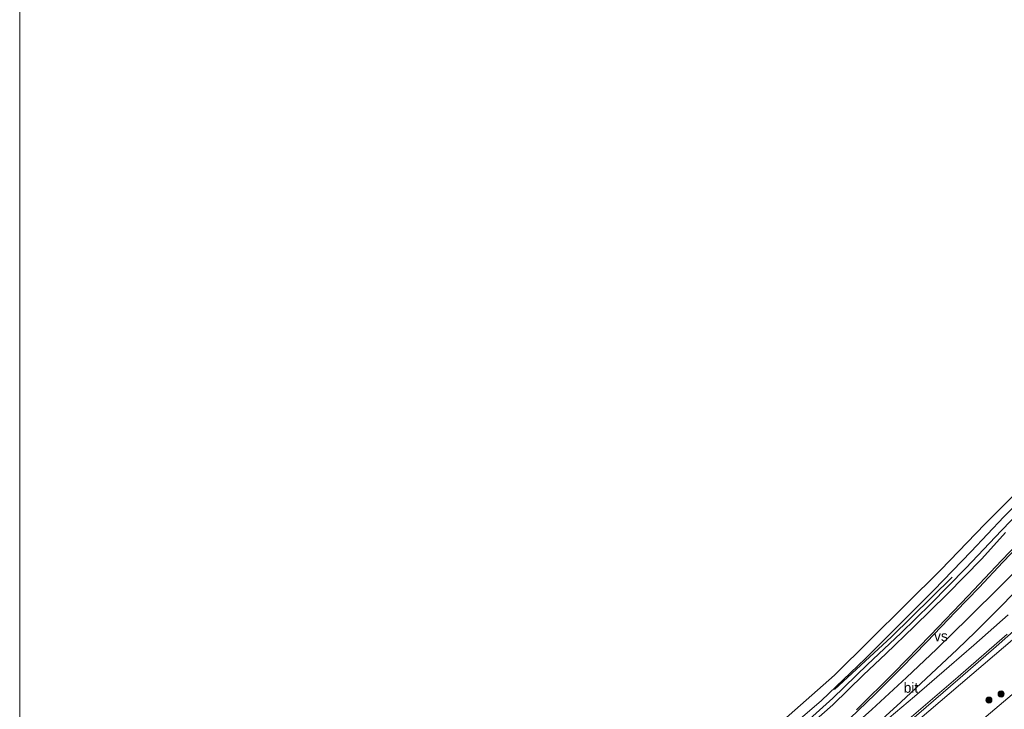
# Model space of a CAD drawing. Header units: metres. Extents: x 232248 to 233905, y 443105 to 443956.
# Tile 3 of 18: x 232514 to 232755, y 443387 to 443556. Entities that reach past the tile are written whole.
import ezdxf
from ezdxf.enums import TextEntityAlignment as Align

# ---------------------------------------------------------------- set-up
doc = ezdxf.new("R2010")
doc.units = ezdxf.units.M
for name, color, linetype, lineweight in [('bp-bs-bomenrij', 8, 'laanbep', 18), ('bp-bs-boom', 8, 'Continuous', 18), ('gw-bs-insteekwatergang', 8, 'Continuous', 18), ('HTM_vb_kabeltrace_2', 1, 'Continuous', 18), ('kd-bs-opnamedtmgrens', 173, 'Continuous', 18), ('mk-b5-verdrijfstrp', 8, 'Continuous', 18), ('mk-bs-streep 0.15', 8, 'Continuous', 18), ('og-bs-terreinafscheiding', 253, 'Continuous', 18), ('vh-b5-verh_soort', 8, 'Continuous', 18), ('wh-bs-greppel', 8, 'greppel', 18)]:
    doc.layers.add(name, color=color, linetype=linetype, lineweight=lineweight)
doc.layers.add('to-xx-deelkader', color=133, linetype='Continuous', lineweight=18, plot=False)
doc.styles.add('rtw_iso', font='iso-rtw.shx')
doc.linetypes.add('greppel', pattern='A,25.5,-0.01,[14,RTW.shx,S=1,R=0,X=0,Y=0],1,[14,RTW.shx,S=1,R=0,X=0,Y=0],1,[14,RTW.shx,S=1,R=0,X=0,Y=0],1,[14,RTW.shx,S=1,R=0,X=0,Y=0],1,[14,RTW.shx,S=1,R=0,X=0,Y=0],0.5,-0.01', length=30.02)
doc.linetypes.add('laanbep', pattern='A,20,-1,[4,RTW.shx,S=0.75,R=0,X=0,Y=0],-1', length=22)

# ---------------------------------------------------------------- blocks, each defined once
blk = doc.blocks.new('boom')
blk.add_hatch(color=256).paths.add_polyline_path([(-0.75, 0, 1), (0.75, 0, 1)])
blk.add_circle((0, 0), 0.75)
blk = doc.blocks.new('dtbattr-r')
at = {"style": 'rtw_iso'}
blk.add_attdef('TAG', text='', height=2.5, dxfattribs=at).set_placement((0, 0), align=Align.MIDDLE_CENTER)

msp = doc.modelspace()

# ---------------------------------------------------------------- linework, layer by layer
at = {"layer": 'bp-bs-bomenrij'}
msp.add_polyline3d([(232713.39, 443391.89, 20.95), (232727.35, 443404.78, 20.84), (232742.13, 443419.35, 20.76)], dxfattribs=at)
at = {"layer": 'gw-bs-insteekwatergang'}
for points in [[(232763.38, 443442.72, 21.03), (232754.83, 443434.09, 21.07), (232746.81, 443425.64, 21.07), (232737.7, 443416.15, 21.1), (232730.23, 443408.71, 21.12), (232720.95, 443399.42, 21.2), (232710.2, 443389.18, 21.29), (232699.86, 443380.32, 21.29), (232691.56, 443373.76, 21.29), (232680.15, 443364.78, 21.37), (232674.58, 443360.13, 21.36), (232670.26, 443356.16, 21.33), (232661.16, 443349.43, 21.22), (232654.69, 443344.33, 21.17), (232653.44, 443342.99, 21.13), (232653.52, 443342.12, 21.03)], [(232653.52, 443342.12, 21.03), (232654.45, 443341.75, 21.03), (232655.56, 443341.77, 21.06), (232656.45, 443342.37, 21.1), (232662.05, 443347.12, 21.12), (232669.82, 443352.89, 21.25), (232676.88, 443358.37, 21.26), (232684.9, 443364.64, 21.24), (232692.33, 443370.74, 21.15), (232698.69, 443376.23, 21.15), (232706.27, 443382.14, 21.14), (232713.05, 443388.14, 21.14), (232720.48, 443395.48, 21.1), (232725.99, 443400.58, 21.09), (232732.86, 443407.33, 21), (232740.91, 443415.18, 20.92), (232749.41, 443423.82, 20.89), (232755.24, 443430.26, 20.89)]]:
    msp.add_polyline3d(points, dxfattribs=at)
at = {"layer": 'HTM_vb_kabeltrace_2'}
msp.add_line((232764.08, 443410.2, -0.08), (232733.66, 443384.23, 0.06), dxfattribs=at)
at = {"layer": 'kd-bs-opnamedtmgrens'}
for points in [[(232573.89, 443291.57, 21.65), (232589.57, 443300.59, 21.66), (232608.44, 443311.98, 21.82), (232623.8, 443322.73, 21.84), (232653.75, 443345.62, 21.84), (232687.09, 443372.15, 21.43), (232713.42, 443395.38, 21.2), (232739.4, 443421.18, 21.15), (232750.15, 443432.36, 21.15), (232766.83, 443449.02, 21.15), (232784.5, 443468.74, 21.02), (232791.84, 443476.86, 20.95), (232826.8, 443515.35, 20.82), (232854.23, 443544.29, 20.74), (232858.82, 443548.8, 20.74)], [(232901.84, 443494.68, 20.79), (232881.98, 443480.79, 20.38), (232875.43, 443476.22, 20.26), (232867.03, 443486.39, 20.32), (232844.39, 443464.01, 20.45), (232843.14, 443465.1, 20.71), (232841.82, 443466.26, 20.7), (232838.74, 443468.95, 20.72), (232838.28, 443469.35, 20.72), (232818.11, 443446.37, 20.7), (232788.38, 443419.23, 20.6), (232757.86, 443391.56, 20.6), (232728.27, 443366.42, 20.7), (232689.14, 443335.29, 20.94), (232665.7, 443317.72, 21.16), (232632.68, 443294.15, 21.23), (232610.66, 443279.3, 21.23), (232595.32, 443269.39, 21.15), (232587.8, 443264.55, 21.17)]]:
    msp.add_polyline3d(points, dxfattribs=at)
at = {"layer": 'mk-b5-verdrijfstrp'}
for points in [[(232759.55, 443422.72, 21.41), (232754.18, 443417.34, 21.42), (232746.14, 443409.37, 21.43), (232738.34, 443401.74, 21.43), (232731.05, 443394.8, 21.44), (232722.52, 443386.96, 21.46), (232714.27, 443379.59, 21.48), (232708.27, 443374.41, 21.48), (232702.09, 443369.19, 21.48), (232695.48, 443363.67, 21.5), (232689.11, 443358.5, 21.52), (232679.36, 443350.89, 21.54), (232689.2, 443359.16, 21.54), (232697.85, 443366.87, 21.46), (232704.66, 443372.99, 21.46), (232710.92, 443378.78, 21.41), (232717.28, 443384.88, 21.39), (232723.26, 443390.66, 21.38), (232729.8, 443397.18, 21.38), (232735.98, 443403.51, 21.38), (232743.02, 443410.88, 21.38), (232748.76, 443416.8, 21.37), (232754.59, 443423.01, 21.37), (232760.59, 443429.32, 21.32)], [(232755.89, 443410.18, 21.5), (232747.49, 443402.75, 21.54), (232741.44, 443397.51, 21.55), (232732.98, 443390.16, 21.55), (232726.79, 443384.96, 21.55), (232722.68, 443381.41, 21.56), (232721.5, 443381.35, 21.56), (232729.63, 443388.77, 21.55), (232735.84, 443394.55, 21.55), (232743.36, 443401.67, 21.55), (232747.88, 443406.02, 21.53), (232753.96, 443412.09, 21.52), (232757.08, 443415.24, 21.5)]]:
    msp.add_polyline3d(points, dxfattribs=at)
at = {"layer": 'mk-bs-streep 0.15'}
msp.add_polyline3d([(232755.64, 443405.43, 21.53), (232743.67, 443395, 21.59), (232732.24, 443385.17, 21.62), (232723.07, 443377.36, 21.62), (232709.95, 443366.5, 21.62), (232699.77, 443358.28, 21.59), (232687.52, 443348.62, 21.59), (232677.14, 443340.69, 21.64), (232664.3, 443331, 21.7), (232653.75, 443323.19, 21.74), (232643.99, 443316.16, 21.74), (232630.76, 443306.81, 21.75), (232622.61, 443301.1, 21.8), (232612.12, 443293.97, 21.8), (232602.68, 443287.76, 21.84), (232589.05, 443278.87, 21.86), (232582.61, 443274.72, 21.79)], dxfattribs=at)
at = {"layer": 'og-bs-terreinafscheiding'}
for points in [[(232718.8, 443386.88, 21.33), (232728.01, 443396.03, 21.33), (232736.87, 443405.21, 21.33), (232746.11, 443414.8, 21.33), (232754.19, 443423.41, 21.33), (232762.73, 443432.23, 21.29)], [(232582.83, 443274.3, 21.73), (232592.23, 443280.37, 21.76), (232602.66, 443287.1, 21.76), (232613.57, 443294.28, 21.76), (232623.76, 443301.2, 21.76), (232633.63, 443308.19, 21.74), (232643.65, 443315.41, 21.74), (232652.69, 443321.92, 21.71), (232663.17, 443329.54, 21.69), (232673.75, 443337.38, 21.68), (232684.6, 443345.77, 21.62), (232692.97, 443352.32, 21.58), (232702.47, 443359.81, 21.58), (232712.75, 443368.13, 21.54), (232723.59, 443377.19, 21.52), (232733.44, 443385.54, 21.52), (232744.11, 443394.7, 21.52), (232752.89, 443402.41, 21.51), (232762.84, 443411.21, 21.5)]]:
    msp.add_polyline3d(points, dxfattribs=at)
at = {"layer": 'to-xx-deelkader', "elevation": 20.96}
msp.add_lwpolyline([(233325.31, 443222.63), (232514.31, 443222.63), (232514.31, 443796.63), (233325.31, 443796.63), (233325.31, 443222.63), (233284.76, 443222.63), (233325.31, 443263.18)], dxfattribs=at)
at = {"layer": 'vh-b5-verh_soort'}
for points in [[(232718.8, 443386.88, 21.33), (232728.01, 443396.03, 21.33), (232736.87, 443405.21, 21.33), (232746.11, 443414.8, 21.33), (232754.19, 443423.41, 21.33), (232762.73, 443432.23, 21.29)], [(232762.84, 443411.21, 21.5), (232752.89, 443402.41, 21.51), (232744.11, 443394.7, 21.52), (232733.44, 443385.54, 21.52)]]:
    msp.add_polyline3d(points, dxfattribs=at)
at = {"layer": 'wh-bs-greppel'}
msp.add_polyline3d([(232655.21, 443343.24, 20.66), (232668.26, 443353.53, 20.75), (232678.03, 443361.01, 20.75), (232689.17, 443369.68, 20.73), (232699.33, 443377.95, 20.7), (232706.5, 443383.91, 20.7), (232713.05, 443389.8, 20.68), (232721.52, 443398.02, 20.68), (232729.64, 443405.64, 20.59), (232736.95, 443412.82, 20.45), (232745.52, 443421.55, 20.35), (232754.26, 443430.74, 20.33), (232763.31, 443440.19, 20.33), (232774.19, 443451.69, 20.38), (232782.64, 443461.12, 20.38), (232793.46, 443473.2, 20.25), (232805.08, 443486.12, 20.23), (232817, 443499.26, 20.17), (232826.4, 443509.52, 20.15), (232835.37, 443518.93, 20.17), (232844.14, 443528.1, 20.25), (232854.13, 443537.67, 20.25), (232861.95, 443544.93, 20.25)], dxfattribs=at)

# ---------------------------------------------------------------- block references
at = {"layer": 'bp-bs-boom'}
for p in [(232751.14, 443389.28, 20.77), (232754.14, 443390.78, 20.58)]:
    msp.add_blockref('boom', p, dxfattribs=at)
at = {"layer": 'mk-b5-verdrijfstrp'}
msp.add_blockref('dtbattr-r', (232739.42, 443404.95), dxfattribs=at).add_auto_attribs({'TAG': 'vs'})
at = {"layer": 'vh-b5-verh_soort'}
msp.add_blockref('dtbattr-r', (232732.09, 443392.33), dxfattribs=at).add_auto_attribs({'TAG': 'bit'})

doc.saveas('drawing.dxf')
